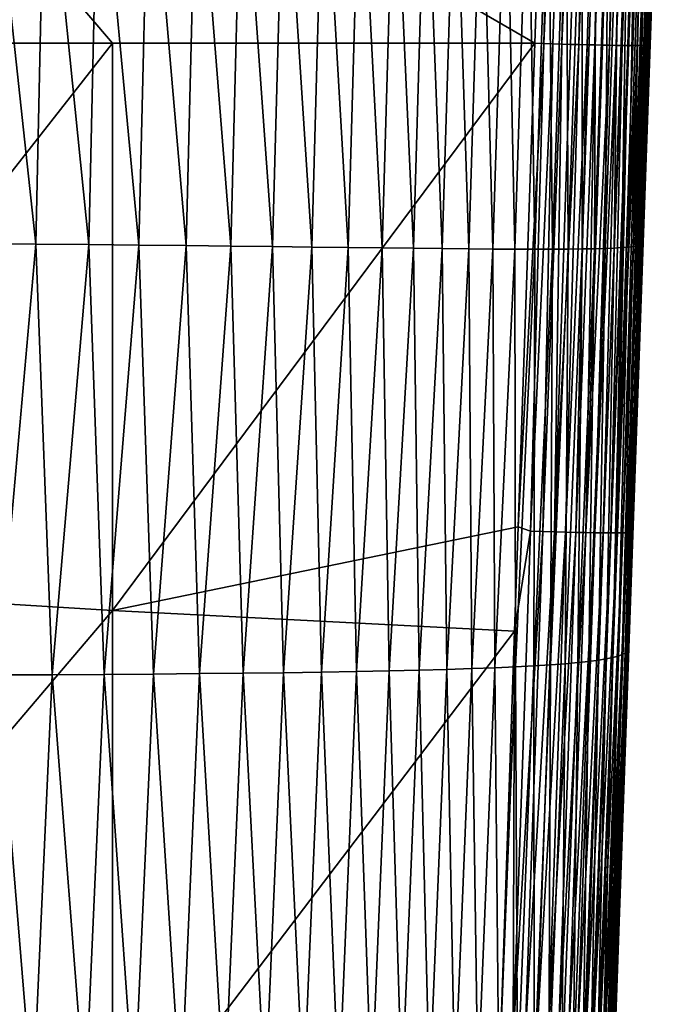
# Model space of a CAD drawing. Header units: metres. Extents: x -105 to 105, y -68 to 103.
# Tile 183 of 256: x 17.64 to 23.37, y -5.66 to 2.9. Entities that reach past the tile are written whole.
import ezdxf

# ---------------------------------------------------------------- set-up
doc = ezdxf.new("R2010")
doc.units = ezdxf.units.M
doc.layers.add('solid_FIT-BATH-150_SW0001_01', color=7, linetype='CONTINUOUS')

msp = doc.modelspace()

# ---------------------------------------------------------------- linework, layer by layer
at = {"layer": 'solid_FIT-BATH-150_SW0001_01'}
for points in [[(22.376991, 10.417808, 15.97524), (22.111496, 2.694452, 15.858294), (22.190546, 2.691736, 15.855152)], [(22.111496, 2.694452, 15.858294), (22.376991, 10.417808, 15.97524), (22.26894, 7.263175, 15.931311)], [(22.524687, 10.41392, 15.964398), (22.376991, 10.417808, 15.97524), (22.190546, 2.691736, 15.855152)], [(22.524687, 10.41392, 15.964398), (22.190546, 2.691736, 15.855152), (22.268578, 2.689167, 15.845895)], [(22.524687, 10.41392, 15.964398), (22.268578, 2.689167, 15.845895), (22.345261, 2.686755, 15.830613)], [(22.665611, 10.409516, 15.93294), (22.524687, 10.41392, 15.964398), (22.345261, 2.686755, 15.830613)], [(22.665611, 10.409516, 15.93294), (22.345261, 2.686755, 15.830613), (22.420334, 2.684508, 15.809402)], [(22.665611, 10.409516, 15.93294), (22.420334, 2.684508, 15.809402), (22.493443, 2.682434, 15.782382)], [(22.798286, 10.405647, 15.882386), (22.665611, 10.409516, 15.93294), (22.493443, 2.682434, 15.782382)], [(22.798286, 10.405647, 15.882386), (22.493443, 2.682434, 15.782382), (22.564207, 2.680541, 15.749717)], [(22.798286, 10.405647, 15.882386), (22.564207, 2.680541, 15.749717), (22.632395, 2.678836, 15.711503)], [(22.921164, 10.402345, 15.814282), (22.798286, 10.405647, 15.882386), (22.632395, 2.678836, 15.711503)], [(22.921164, 10.402345, 15.814282), (22.632395, 2.678836, 15.711503), (22.6975, 2.677331, 15.668002)], [(22.921164, 10.402345, 15.814282), (22.6975, 2.677331, 15.668002), (22.75901, 2.676037, 15.619562)], [(23.032696, 10.399642, 15.730171), (22.921164, 10.402345, 15.814282), (22.75901, 2.676037, 15.619562)], [(23.032696, 10.399642, 15.730171), (22.75901, 2.676037, 15.619562), (22.816748, 2.674959, 15.566303)], [(23.131334, 10.397572, 15.631596), (23.032696, 10.399642, 15.730171), (22.816748, 2.674959, 15.566303)], [(23.131334, 10.397572, 15.631596), (22.816748, 2.674959, 15.566303), (22.870157, 2.674109, 15.508703)], [(23.131334, 10.397572, 15.631596), (22.870157, 2.674109, 15.508703), (22.918762, 2.673492, 15.447314)], [(23.215536, 10.396166, 15.520099), (23.131334, 10.397572, 15.631596), (22.918762, 2.673492, 15.447314)], [(23.215536, 10.396166, 15.520099), (22.918762, 2.673492, 15.447314), (22.96244, 2.673111, 15.382312)], [(23.215536, 10.396166, 15.520099), (22.96244, 2.673111, 15.382312), (23.000841, 2.672968, 15.314213)], [(23.283751, 10.395457, 15.397225), (23.215536, 10.396166, 15.520099), (23.000841, 2.672968, 15.314213)], [(23.283751, 10.395457, 15.397225), (23.000841, 2.672968, 15.314213), (23.033705, 2.673064, 15.243522)], [(23.283751, 10.395457, 15.397225), (23.033705, 2.673064, 15.243522), (23.060932, 2.673398, 15.170468)], [(23.334433, 10.395478, 15.264518), (23.060932, 2.673398, 15.170468), (23.082357, 2.673966, 15.095455)], [(23.334433, 10.395478, 15.264518), (23.283751, 10.395457, 15.397225), (23.060932, 2.673398, 15.170468)], [(23.334433, 10.395478, 15.264518), (23.082357, 2.673966, 15.095455), (23.097857, 2.674765, 15.018848)], [(23.366034, 10.396261, 15.123519), (23.097857, 2.674765, 15.018848), (23.107347, 2.675794, 14.940907)], [(23.366034, 10.396261, 15.123519), (23.334433, 10.395478, 15.264518), (23.097857, 2.674765, 15.018848)], [(23.366034, 10.396261, 15.123519), (23.107347, 2.675794, 14.940907), (23.110899, 2.677051, 14.861631)], [(23.366034, 10.396261, 15.123519), (23.110899, 2.677051, 14.861631), (23.171978, 4.43564, 14.889696)], [(22.26894, 7.263175, 15.931311), (22.256767, 6.908752, 15.926054), (22.111496, 2.694452, 15.858294)], [(14.837858, 6.905784, 15.924593), (14.752053, 2.69447, 15.858294), (18.440989, 2.69447, 15.858294)], [(14.837858, 6.905784, 15.924593), (22.111496, 2.694452, 15.858294), (22.256767, 6.908752, 15.926054)], [(14.837858, 6.905784, 15.924593), (18.440989, 2.69447, 15.858294), (22.111496, 2.694452, 15.858294)], [(17.368149, 4.70998, -9.418926), (17.775635, 0.949087, -8.43522), (17.29084, 0.953946, -8.91123)], [(17.368149, 4.70998, -9.418926), (17.857176, 4.697771, -8.932014), (17.775635, 0.949087, -8.43522)], [(17.857176, 4.697771, -8.932014), (18.235731, 0.944267, -7.933753), (17.775635, 0.949087, -8.43522)], [(17.857176, 4.697771, -8.932014), (18.32127, 4.685335, -8.419056), (18.235731, 0.944267, -7.933753)], [(18.32127, 4.685335, -8.419056), (18.671335, 0.93953, -7.407274), (18.235731, 0.944267, -7.933753)], [(18.32127, 4.685335, -8.419056), (18.760641, 4.67274, -7.880507), (18.671335, 0.93953, -7.407274)], [(18.760641, 4.67274, -7.880507), (19.082653, 0.934919, -6.856222), (18.671335, 0.93953, -7.407274)], [(18.760641, 4.67274, -7.880507), (19.175488, 4.660053, -7.31682), (19.082653, 0.934919, -6.856222)], [(19.175488, 4.660053, -7.31682), (19.469896, 0.930476, -6.281038), (19.082653, 0.934919, -6.856222)], [(19.175488, 4.660053, -7.31682), (19.566017, 4.647344, -6.728452), (19.469896, 0.930476, -6.281038)], [(19.566017, 4.647344, -6.728452), (19.833267, 0.926245, -5.682162), (19.469896, 0.930476, -6.281038)], [(19.566017, 4.647344, -6.728452), (19.932436, 4.634678, -6.115856), (19.833267, 0.926245, -5.682162)], [(19.932436, 4.634678, -6.115856), (20.172998, 0.922268, -5.060039), (19.833267, 0.926245, -5.682162)], [(19.932436, 4.634678, -6.115856), (20.274969, 4.622125, -5.479493), (20.172998, 0.922268, -5.060039)], [(20.274969, 4.622125, -5.479493), (20.48955, 0.918584, -4.415155), (20.172998, 0.922268, -5.060039)], [(20.274969, 4.622125, -5.479493), (20.594105, 4.609751, -4.81986), (20.48955, 0.918584, -4.415155)], [(20.594105, 4.609751, -4.81986), (20.78356, 0.915233, -3.748026), (20.48955, 0.918584, -4.415155)], [(20.594105, 4.609751, -4.81986), (20.890486, 4.59762, -4.137482), (20.78356, 0.915233, -3.748026)], [(20.890486, 4.59762, -4.137482), (21.055664, 0.912253, -3.059169), (20.78356, 0.915233, -3.748026)], [(20.890486, 4.59762, -4.137482), (21.164751, 4.585799, -3.432883), (21.055664, 0.912253, -3.059169)], [(21.164751, 4.585799, -3.432883), (21.306503, 0.909682, -2.3491), (21.055664, 0.912253, -3.059169)], [(21.164751, 4.585799, -3.432883), (21.417543, 4.574353, -2.706588), (21.306503, 0.909682, -2.3491)], [(21.417543, 4.574353, -2.706588), (21.536715, 0.907558, -1.618337), (21.306503, 0.909682, -2.3491)], [(21.417543, 4.574353, -2.706588), (21.649508, 4.563348, -1.959119), (21.536715, 0.907558, -1.618337)], [(21.649508, 4.563348, -1.959119), (21.746937, 0.90592, -0.867395), (21.536715, 0.907558, -1.618337)], [(21.649508, 4.563348, -1.959119), (21.861282, 4.552848, -1.191002), (21.746937, 0.90592, -0.867395)], [(21.861282, 4.552848, -1.191002), (21.937809, 0.904807, -0.096791), (21.746937, 0.90592, -0.867395)], [(21.861282, 4.552848, -1.191002), (22.053514, 4.542921, -0.402759), (21.937809, 0.904807, -0.096791)], [(22.053514, 4.542921, -0.402759), (22.110029, 0.904251, 0.69305), (21.937809, 0.904807, -0.096791)], [(22.053514, 4.542921, -0.402759), (22.226921, 4.533622, 0.405209), (22.110029, 0.904251, 0.69305)], [(22.226921, 4.533622, 0.405209), (22.264452, 0.904271, 1.501929), (22.110029, 0.904251, 0.69305)], [(22.226921, 4.533622, 0.405209), (22.382374, 4.52499, 1.232728), (22.264452, 0.904271, 1.501929)], [(22.382374, 4.52499, 1.232728), (22.401949, 0.904888, 2.32968), (22.264452, 0.904271, 1.501929)], [(22.382374, 4.52499, 1.232728), (22.520756, 4.517062, 2.079648), (22.401949, 0.904888, 2.32968)], [(22.520756, 4.517062, 2.079648), (22.523394, 0.906117, 3.176136), (22.401949, 0.904888, 2.32968)], [(22.520756, 4.517062, 2.079648), (22.64295, 4.509877, 2.945821), (22.523394, 0.906117, 3.176136)], [(22.64295, 4.509877, 2.945821), (22.629662, 0.907979, 4.041131), (22.523394, 0.906117, 3.176136)], [(22.64295, 4.509877, 2.945821), (22.749842, 4.503472, 3.831096), (22.629662, 0.907979, 4.041131)], [(22.749842, 4.503472, 3.831096), (22.721624, 0.91049, 4.924497), (22.629662, 0.907979, 4.041131)], [(22.749842, 4.503472, 3.831096), (22.842314, 4.497884, 4.735324), (22.721624, 0.91049, 4.924497)], [(22.842314, 4.497884, 4.735324), (22.800159, 0.913669, 5.826069), (22.721624, 0.91049, 4.924497)], [(22.842314, 4.497884, 4.735324), (22.921249, 4.493151, 5.658355), (22.800159, 0.913669, 5.826069)], [(22.921249, 4.493151, 5.658355), (22.866138, 0.917533, 6.745726), (22.800159, 0.913669, 5.826069)], [(22.921249, 4.493151, 5.658355), (22.987539, 4.489305, 6.600121), (22.866138, 0.917533, 6.745726)], [(22.987539, 4.489305, 6.600121), (22.920465, 0.922074, 7.683803), (22.866138, 0.917533, 6.745726)], [(22.987539, 4.489305, 6.600121), (23.042101, 4.486344, 7.561071), (22.920465, 0.922074, 7.683803)], [(23.042101, 4.486344, 7.561071), (22.964058, 0.927278, 8.640903), (22.920465, 0.922074, 7.683803)], [(23.042101, 4.486344, 7.561071), (23.085867, 4.484252, 8.54187), (22.964058, 0.927278, 8.640903)], [(23.085867, 4.484252, 8.54187), (22.997829, 0.933125, 9.617629), (22.964058, 0.927278, 8.640903)], [(23.085867, 4.484252, 8.54187), (23.119768, 4.483013, 9.54318), (22.997829, 0.933125, 9.617629)], [(23.119768, 4.483013, 9.54318), (23.022697, 0.939598, 10.614588), (22.997829, 0.933125, 9.617629)], [(23.119768, 4.483013, 9.54318), (23.144737, 4.48261, 10.565667), (23.022697, 0.939598, 10.614588)], [(23.144737, 4.48261, 10.565667), (23.039581, 0.946679, 11.632381), (23.022697, 0.939598, 10.614588)], [(23.161707, 4.483027, 11.609992), (23.049393, 0.954352, 12.671617), (23.039581, 0.946679, 11.632381)], [(23.144737, 4.48261, 10.565667), (23.161707, 4.483027, 11.609992), (23.039581, 0.946679, 11.632381)], [(23.171608, 4.484249, 12.676821), (23.053051, 0.962597, 13.7329), (23.049393, 0.954352, 12.671617)], [(23.161707, 4.483027, 11.609992), (23.171608, 4.484249, 12.676821), (23.049393, 0.954352, 12.671617)], [(23.175371, 4.486259, 13.766829), (23.055058, 1.077209, 14.836222), (23.053051, 0.962597, 13.7329)], [(23.171608, 4.484249, 12.676821), (23.175371, 4.486259, 13.766829), (23.053051, 0.962597, 13.7329)], [(23.110899, 2.677051, 14.861631), (23.055058, 1.077209, 14.836222), (23.175371, 4.486259, 13.766829)], [(23.175371, 4.486259, 13.766829), (23.171978, 4.43564, 14.889696), (23.110899, 2.677051, 14.861631)], [(18.440989, 2.69447, 15.858294), (14.752053, 2.69447, 15.858294), (14.752053, -2.009921, 15.769717)], [(18.440989, -2.235483, 15.763967), (18.440989, 2.69447, 15.858294), (14.752053, -2.009921, 15.769717)], [(18.440989, -2.235483, 15.763967), (22.111496, 2.694452, 15.858294), (18.440989, 2.69447, 15.858294)], [(18.440989, -2.235483, 15.763967), (21.966936, -1.509875, 15.777846), (22.111496, 2.694452, 15.858294)], [(21.966936, -1.509875, 15.777846), (22.190546, 2.691736, 15.855152), (22.111496, 2.694452, 15.858294)], [(22.074083, -1.545154, 15.769984), (22.190546, 2.691736, 15.855152), (21.966936, -1.509875, 15.777846)], [(22.074083, -1.545154, 15.769984), (22.268578, 2.689167, 15.845895), (22.190546, 2.691736, 15.855152)], [(22.179253, -1.548494, 15.752773), (22.268578, 2.689167, 15.845895), (22.074083, -1.545154, 15.769984)], [(22.179253, -1.548494, 15.752773), (22.345261, 2.686755, 15.830613), (22.268578, 2.689167, 15.845895)], [(22.280449, -1.551478, 15.724914), (22.345261, 2.686755, 15.830613), (22.179253, -1.548494, 15.752773)], [(22.280449, -1.551478, 15.724914), (22.420334, 2.684508, 15.809402), (22.345261, 2.686755, 15.830613)], [(22.280449, -1.551478, 15.724914), (22.493443, 2.682434, 15.782382), (22.420334, 2.684508, 15.809402)], [(22.377066, -1.554099, 15.687007), (22.493443, 2.682434, 15.782382), (22.280449, -1.551478, 15.724914)], [(22.377066, -1.554099, 15.687007), (22.564207, 2.680541, 15.749717), (22.493443, 2.682434, 15.782382)], [(22.4685, -1.556346, 15.639657), (22.564207, 2.680541, 15.749717), (22.377066, -1.554099, 15.687007)], [(22.4685, -1.556346, 15.639657), (22.632395, 2.678836, 15.711503), (22.564207, 2.680541, 15.749717)], [(22.554144, -1.558212, 15.583468), (22.632395, 2.678836, 15.711503), (22.4685, -1.556346, 15.639657)], [(22.554144, -1.558212, 15.583468), (22.6975, 2.677331, 15.668002), (22.632395, 2.678836, 15.711503)], [(22.554144, -1.558212, 15.583468), (22.75901, 2.676037, 15.619562), (22.6975, 2.677331, 15.668002)], [(22.633394, -1.559686, 15.519044), (22.75901, 2.676037, 15.619562), (22.554144, -1.558212, 15.583468)], [(22.633394, -1.559686, 15.519044), (22.816748, 2.674959, 15.566303), (22.75901, 2.676037, 15.619562)], [(22.705641, -1.560761, 15.446987), (22.816748, 2.674959, 15.566303), (22.633394, -1.559686, 15.519044)], [(22.705641, -1.560761, 15.446987), (22.870157, 2.674109, 15.508703), (22.816748, 2.674959, 15.566303)], [(22.770283, -1.561426, 15.367901), (22.870157, 2.674109, 15.508703), (22.705641, -1.560761, 15.446987)], [(22.770283, -1.561426, 15.367901), (22.918762, 2.673492, 15.447314), (22.870157, 2.674109, 15.508703)], [(22.826712, -1.561674, 15.282389), (22.918762, 2.673492, 15.447314), (22.770283, -1.561426, 15.367901)], [(22.826712, -1.561674, 15.282389), (22.96244, 2.673111, 15.382312), (22.918762, 2.673492, 15.447314)], [(22.826712, -1.561674, 15.282389), (23.000841, 2.672968, 15.314213), (22.96244, 2.673111, 15.382312)], [(22.874323, -1.561494, 15.191054), (23.000841, 2.672968, 15.314213), (22.826712, -1.561674, 15.282389)], [(22.874323, -1.561494, 15.191054), (23.033705, 2.673064, 15.243522), (23.000841, 2.672968, 15.314213)], [(22.91251, -1.560878, 15.094501), (23.033705, 2.673064, 15.243522), (22.874323, -1.561494, 15.191054)], [(22.91251, -1.560878, 15.094501), (23.060932, 2.673398, 15.170468), (23.033705, 2.673064, 15.243522)], [(22.940668, -1.559817, 14.993332), (23.060932, 2.673398, 15.170468), (22.91251, -1.560878, 15.094501)], [(22.940668, -1.559817, 14.993332), (23.097857, 2.674765, 15.018848), (23.082357, 2.673966, 15.095455)], [(22.958191, -1.558302, 14.88815), (23.097857, 2.674765, 15.018848), (22.940668, -1.559817, 14.993332)], [(22.940668, -1.559817, 14.993332), (23.082357, 2.673966, 15.095455), (23.060932, 2.673398, 15.170468)], [(22.958191, -1.558302, 14.88815), (22.96558, -1.469968, 14.784131), (23.107347, 2.675794, 14.940907)], [(22.958191, -1.558302, 14.88815), (23.107347, 2.675794, 14.940907), (23.097857, 2.674765, 15.018848)], [(23.110899, 2.677051, 14.861631), (22.96558, -1.469968, 14.784131), (23.055058, 1.077209, 14.836222)], [(23.107347, 2.675794, 14.940907), (22.96558, -1.469968, 14.784131), (23.110899, 2.677051, 14.861631)], [(23.053051, 0.962597, 13.7329), (23.055058, 1.077209, 14.836222), (22.96558, -1.469968, 14.784131)], [(17.29084, 0.953946, -8.91123), (17.775635, 0.949087, -8.43522), (17.442198, -2.796118, -8.195851)], [(17.775635, 0.949087, -8.43522), (17.918861, -2.793619, -7.708847), (17.442198, -2.796118, -8.195851)], [(17.775635, 0.949087, -8.43522), (18.235731, 0.944267, -7.933753), (17.918861, -2.793619, -7.708847)], [(18.235731, 0.944267, -7.933753), (18.370316, -2.790802, -7.19629), (17.918861, -2.793619, -7.708847)], [(18.235731, 0.944267, -7.933753), (18.671335, 0.93953, -7.407274), (18.370316, -2.790802, -7.19629)], [(23.039581, 0.946679, 11.632381), (22.924732, -2.577046, 12.624836), (22.914148, -2.591215, 11.597713)], [(23.022697, 0.939598, 10.614588), (23.039581, 0.946679, 11.632381), (22.914148, -2.591215, 11.597713)], [(23.049393, 0.954352, 12.671617), (22.928894, -2.562501, 13.673356), (22.924732, -2.577046, 12.624836)], [(23.039581, 0.946679, 11.632381), (23.049393, 0.954352, 12.671617), (22.924732, -2.577046, 12.624836)], [(23.053051, 0.962597, 13.7329), (22.931376, -2.437702, 14.761799), (22.928894, -2.562501, 13.673356)], [(23.049393, 0.954352, 12.671617), (23.053051, 0.962597, 13.7329), (22.928894, -2.562501, 13.673356)], [(23.053051, 0.962597, 13.7329), (22.96558, -1.469968, 14.784131), (22.931376, -2.437702, 14.761799)], [(18.671335, 0.93953, -7.407274), (18.796783, -2.787646, -6.658639), (18.370316, -2.790802, -7.19629)], [(18.671335, 0.93953, -7.407274), (19.082653, 0.934919, -6.856222), (18.796783, -2.787646, -6.658639)], [(19.082653, 0.934919, -6.856222), (19.198488, -2.784132, -6.096352), (18.796783, -2.787646, -6.658639)], [(19.082653, 0.934919, -6.856222), (19.469896, 0.930476, -6.281038), (19.198488, -2.784132, -6.096352)], [(19.469896, 0.930476, -6.281038), (19.575653, -2.780242, -5.509886), (19.198488, -2.784132, -6.096352)], [(19.469896, 0.930476, -6.281038), (19.833267, 0.926245, -5.682162), (19.575653, -2.780242, -5.509886)], [(19.833267, 0.926245, -5.682162), (19.928501, -2.775954, -4.899699), (19.575653, -2.780242, -5.509886)], [(19.833267, 0.926245, -5.682162), (20.172998, 0.922268, -5.060039), (19.928501, -2.775954, -4.899699)], [(20.172998, 0.922268, -5.060039), (20.257366, -2.771251, -4.266272), (19.928501, -2.775954, -4.899699)], [(20.172998, 0.922268, -5.060039), (20.48955, 0.918584, -4.415155), (20.257366, -2.771251, -4.266272)], [(20.48955, 0.918584, -4.415155), (20.562872, -2.766121, -3.610142), (20.257366, -2.771251, -4.266272)], [(20.48955, 0.918584, -4.415155), (20.78356, 0.915233, -3.748026), (20.562872, -2.766121, -3.610142)], [(20.78356, 0.915233, -3.748026), (20.845682, -2.760549, -2.931857), (20.562872, -2.766121, -3.610142)], [(20.78356, 0.915233, -3.748026), (21.055664, 0.912253, -3.059169), (20.845682, -2.760549, -2.931857)], [(21.055664, 0.912253, -3.059169), (21.106472, -2.754524, -2.231963), (20.845682, -2.760549, -2.931857)], [(21.055664, 0.912253, -3.059169), (21.306503, 0.909682, -2.3491), (21.106472, -2.754524, -2.231963)], [(21.306503, 0.909682, -2.3491), (21.345905, -2.748033, -1.511008), (21.106472, -2.754524, -2.231963)], [(21.306503, 0.909682, -2.3491), (21.536715, 0.907558, -1.618337), (21.345905, -2.748033, -1.511008)], [(21.536715, 0.907558, -1.618337), (21.564651, -2.741063, -0.769539), (21.345905, -2.748033, -1.511008)], [(21.536715, 0.907558, -1.618337), (21.746937, 0.90592, -0.867395), (21.564651, -2.741063, -0.769539)], [(21.746937, 0.90592, -0.867395), (21.763382, -2.733602, -0.008103), (21.564651, -2.741063, -0.769539)], [(21.746937, 0.90592, -0.867395), (21.937809, 0.904807, -0.096791), (21.763382, -2.733602, -0.008103)], [(21.937809, 0.904807, -0.096791), (21.942781, -2.725637, 0.772778), (21.763382, -2.733602, -0.008103)], [(21.937809, 0.904807, -0.096791), (22.110029, 0.904251, 0.69305), (21.942781, -2.725637, 0.772778)], [(22.110029, 0.904251, 0.69305), (22.103685, -2.717166, 1.572798), (21.942781, -2.725637, 0.772778)], [(22.264452, 0.904271, 1.501929), (22.247007, -2.708189, 2.391749), (22.103685, -2.717166, 1.572798)], [(22.110029, 0.904251, 0.69305), (22.264452, 0.904271, 1.501929), (22.103685, -2.717166, 1.572798)], [(22.401949, 0.904888, 2.32968), (22.373653, -2.698706, 3.229429), (22.247007, -2.708189, 2.391749)], [(22.264452, 0.904271, 1.501929), (22.401949, 0.904888, 2.32968), (22.247007, -2.708189, 2.391749)], [(22.523394, 0.906117, 3.176136), (22.484531, -2.688719, 4.085631), (22.373653, -2.698706, 3.229429)], [(22.401949, 0.904888, 2.32968), (22.523394, 0.906117, 3.176136), (22.373653, -2.698706, 3.229429)], [(22.629662, 0.907979, 4.041131), (22.580555, -2.678227, 4.960152), (22.484531, -2.688719, 4.085631)], [(22.523394, 0.906117, 3.176136), (22.629662, 0.907979, 4.041131), (22.484531, -2.688719, 4.085631)], [(22.721624, 0.91049, 4.924497), (22.662632, -2.667231, 5.852786), (22.580555, -2.678227, 4.960152)], [(22.629662, 0.907979, 4.041131), (22.721624, 0.91049, 4.924497), (22.580555, -2.678227, 4.960152)], [(22.800159, 0.913669, 5.826069), (22.731672, -2.655732, 6.763338), (22.662632, -2.667231, 5.852786)], [(22.721624, 0.91049, 4.924497), (22.800159, 0.913669, 5.826069), (22.662632, -2.667231, 5.852786)], [(22.866138, 0.917533, 6.745726), (22.788601, -2.643739, 7.691929), (22.731672, -2.655732, 6.763338)], [(22.800159, 0.913669, 5.826069), (22.866138, 0.917533, 6.745726), (22.731672, -2.655732, 6.763338)], [(22.920465, 0.922074, 7.683803), (22.834364, -2.631271, 8.639099), (22.788601, -2.643739, 7.691929)], [(22.866138, 0.917533, 6.745726), (22.920465, 0.922074, 7.683803), (22.788601, -2.643739, 7.691929)], [(22.964058, 0.927278, 8.640903), (22.869911, -2.618347, 9.60541), (22.834364, -2.631271, 8.639099)], [(22.920465, 0.922074, 7.683803), (22.964058, 0.927278, 8.640903), (22.834364, -2.631271, 8.639099)], [(22.997829, 0.933125, 9.617629), (22.896191, -2.604989, 10.591427), (22.869911, -2.618347, 9.60541)], [(22.964058, 0.927278, 8.640903), (22.997829, 0.933125, 9.617629), (22.869911, -2.618347, 9.60541)], [(23.022697, 0.939598, 10.614588), (22.914148, -2.591215, 11.597713), (22.896191, -2.604989, 10.591427)], [(22.997829, 0.933125, 9.617629), (23.022697, 0.939598, 10.614588), (22.896191, -2.604989, 10.591427)], [(18.440989, -2.235483, 15.763967), (21.935667, -2.416482, 15.759037), (21.966936, -1.509875, 15.777846)], [(22.074083, -1.545154, 15.769984), (21.966936, -1.509875, 15.777846), (21.935667, -2.416482, 15.759037)], [(22.931376, -2.437702, 14.761799), (22.96558, -1.469968, 14.784131), (22.80637, -5.950078, 14.788831)], [(22.958191, -1.558302, 14.88815), (22.80637, -5.950078, 14.788831), (22.96558, -1.469968, 14.784131)], [(22.074083, -1.545154, 15.769984), (21.935667, -2.416482, 15.759037), (21.922541, -5.939455, 15.670693)], [(22.179253, -1.548494, 15.752773), (22.074083, -1.545154, 15.769984), (21.922541, -5.939455, 15.670693)], [(22.179253, -1.548494, 15.752773), (21.922541, -5.939455, 15.670693), (22.027679, -5.942758, 15.653444)], [(22.280449, -1.551478, 15.724914), (22.179253, -1.548494, 15.752773), (22.027679, -5.942758, 15.653444)], [(22.280449, -1.551478, 15.724914), (22.027679, -5.942758, 15.653444), (22.128845, -5.945673, 15.625553)], [(22.377066, -1.554099, 15.687007), (22.280449, -1.551478, 15.724914), (22.128845, -5.945673, 15.625553)], [(22.377066, -1.554099, 15.687007), (22.128845, -5.945673, 15.625553), (22.225433, -5.948193, 15.587624)], [(22.4685, -1.556346, 15.639657), (22.377066, -1.554099, 15.687007), (22.225433, -5.948193, 15.587624)], [(22.4685, -1.556346, 15.639657), (22.225433, -5.948193, 15.587624), (22.316837, -5.950311, 15.540258)], [(22.554144, -1.558212, 15.583468), (22.4685, -1.556346, 15.639657), (22.316837, -5.950311, 15.540258)], [(22.554144, -1.558212, 15.583468), (22.316837, -5.950311, 15.540258), (22.402452, -5.95202, 15.484059)], [(22.633394, -1.559686, 15.519044), (22.554144, -1.558212, 15.583468), (22.402452, -5.95202, 15.484059)], [(22.633394, -1.559686, 15.519044), (22.402452, -5.95202, 15.484059), (22.481674, -5.953312, 15.419631)], [(22.705641, -1.560761, 15.446987), (22.633394, -1.559686, 15.519044), (22.481674, -5.953312, 15.419631)], [(22.705641, -1.560761, 15.446987), (22.481674, -5.953312, 15.419631), (22.553898, -5.95418, 15.347575)], [(22.770283, -1.561426, 15.367901), (22.705641, -1.560761, 15.446987), (22.553898, -5.95418, 15.347575)], [(22.770283, -1.561426, 15.367901), (22.553898, -5.95418, 15.347575), (22.618517, -5.954617, 15.268496)], [(22.826712, -1.561674, 15.282389), (22.770283, -1.561426, 15.367901), (22.618517, -5.954617, 15.268496)], [(22.826712, -1.561674, 15.282389), (22.618517, -5.954617, 15.268496), (22.674927, -5.954615, 15.182994)], [(22.874323, -1.561494, 15.191054), (22.674927, -5.954615, 15.182994), (22.722523, -5.954168, 15.091674)], [(22.874323, -1.561494, 15.191054), (22.826712, -1.561674, 15.282389), (22.674927, -5.954615, 15.182994)], [(22.91251, -1.560878, 15.094501), (22.722523, -5.954168, 15.091674), (22.760698, -5.953267, 14.995138)], [(22.91251, -1.560878, 15.094501), (22.874323, -1.561494, 15.191054), (22.722523, -5.954168, 15.091674)], [(22.940668, -1.559817, 14.993332), (22.760698, -5.953267, 14.995138), (22.788849, -5.951907, 14.89399)], [(22.940668, -1.559817, 14.993332), (22.91251, -1.560878, 15.094501), (22.760698, -5.953267, 14.995138)], [(22.958191, -1.558302, 14.88815), (22.788849, -5.951907, 14.89399), (22.80637, -5.950078, 14.788831)], [(22.958191, -1.558302, 14.88815), (22.940668, -1.559817, 14.993332), (22.788849, -5.951907, 14.89399)], [(18.440989, -2.235483, 15.763967), (14.752053, -2.009921, 15.769717), (14.752053, -6.575116, 15.670252)], [(18.440989, -7.012605, 15.657463), (18.440989, -2.235483, 15.763967), (14.752053, -6.575116, 15.670252)], [(18.440989, -7.012605, 15.657463), (21.935667, -2.416482, 15.759037), (18.440989, -2.235483, 15.763967)], [(18.440989, -7.012605, 15.657463), (21.815643, -5.890268, 15.681838), (21.935667, -2.416482, 15.759037)], [(21.935667, -2.416482, 15.759037), (21.815643, -5.890268, 15.681838), (21.922541, -5.939455, 15.670693)], [(22.80637, -5.950078, 14.788831), (22.809177, -5.862795, 14.68343), (22.931376, -2.437702, 14.761799)], [(22.928894, -2.562501, 13.673356), (22.931376, -2.437702, 14.761799), (22.809177, -5.862795, 14.68343)], [(22.928894, -2.562501, 13.673356), (22.805996, -5.951259, 14.681437), (22.802549, -6.08724, 13.61477)], [(22.924732, -2.577046, 12.624836), (22.928894, -2.562501, 13.673356), (22.802549, -6.08724, 13.61477)], [(22.809177, -5.862795, 14.68343), (22.805996, -5.951259, 14.681437), (22.928894, -2.562501, 13.673356)], [(22.788601, -2.643739, 7.691929), (22.703028, -6.186954, 8.705822), (22.656017, -6.206213, 7.779902)], [(22.731672, -2.655732, 6.763338), (22.788601, -2.643739, 7.691929), (22.656017, -6.206213, 7.779902)], [(22.834364, -2.631271, 8.639099), (22.739746, -6.167439, 9.649715), (22.703028, -6.186954, 8.705822)], [(22.788601, -2.643739, 7.691929), (22.834364, -2.631271, 8.639099), (22.703028, -6.186954, 8.705822)], [(22.869911, -2.618347, 9.60541), (22.767117, -6.147688, 10.612069), (22.739746, -6.167439, 9.649715)], [(22.834364, -2.631271, 8.639099), (22.869911, -2.618347, 9.60541), (22.739746, -6.167439, 9.649715)], [(22.896191, -2.604989, 10.591427), (22.786079, -6.127724, 11.593371), (22.767117, -6.147688, 10.612069)], [(22.869911, -2.618347, 9.60541), (22.896191, -2.604989, 10.591427), (22.767117, -6.147688, 10.612069)], [(22.914148, -2.591215, 11.597713), (22.797575, -6.107568, 12.594109), (22.786079, -6.127724, 11.593371)], [(22.896191, -2.604989, 10.591427), (22.914148, -2.591215, 11.597713), (22.786079, -6.127724, 11.593371)], [(22.924732, -2.577046, 12.624836), (22.802549, -6.08724, 13.61477), (22.797575, -6.107568, 12.594109)], [(22.914148, -2.591215, 11.597713), (22.924732, -2.577046, 12.624836), (22.797575, -6.107568, 12.594109)], [(21.564651, -2.741063, -0.769539), (21.763382, -2.733602, -0.008103), (21.616917, -6.364699, 0.233918)], [(21.763382, -2.733602, -0.008103), (21.798088, -6.348638, 1.000193), (21.616917, -6.364699, 0.233918)], [(21.763382, -2.733602, -0.008103), (21.942781, -2.725637, 0.772778), (21.798088, -6.348638, 1.000193)], [(21.942781, -2.725637, 0.772778), (21.960707, -6.332145, 1.785089), (21.798088, -6.348638, 1.000193)], [(21.942781, -2.725637, 0.772778), (22.103685, -2.717166, 1.572798), (21.960707, -6.332145, 1.785089)], [(22.103685, -2.717166, 1.572798), (22.105682, -6.31524, 2.588353), (21.960707, -6.332145, 1.785089)], [(22.103685, -2.717166, 1.572798), (22.247007, -2.708189, 2.391749), (22.105682, -6.31524, 2.588353)], [(22.247007, -2.708189, 2.391749), (22.233925, -6.297942, 3.409736), (22.105682, -6.31524, 2.588353)], [(22.373653, -2.698706, 3.229429), (22.346344, -6.28027, 4.248988), (22.233925, -6.297942, 3.409736)], [(22.247007, -2.708189, 2.391749), (22.373653, -2.698706, 3.229429), (22.233925, -6.297942, 3.409736)], [(22.484531, -2.688719, 4.085631), (22.443851, -6.262241, 5.105859), (22.346344, -6.28027, 4.248988)], [(22.373653, -2.698706, 3.229429), (22.484531, -2.688719, 4.085631), (22.346344, -6.28027, 4.248988)], [(22.580555, -2.678227, 4.960152), (22.527359, -6.243876, 5.980103), (22.443851, -6.262241, 5.105859)], [(22.484531, -2.688719, 4.085631), (22.580555, -2.678227, 4.960152), (22.443851, -6.262241, 5.105859)], [(22.662632, -2.667231, 5.852786), (22.597775, -6.225194, 6.871468), (22.527359, -6.243876, 5.980103)], [(22.580555, -2.678227, 4.960152), (22.662632, -2.667231, 5.852786), (22.527359, -6.243876, 5.980103)], [(22.731672, -2.655732, 6.763338), (22.656017, -6.206213, 7.779902), (22.597775, -6.225194, 6.871468)], [(22.662632, -2.667231, 5.852786), (22.731672, -2.655732, 6.763338), (22.597775, -6.225194, 6.871468)], [(17.442198, -2.796118, -8.195851), (17.74979, -6.518979, -7.318012), (17.271269, -6.528338, -7.794373)], [(17.442198, -2.796118, -8.195851), (17.918861, -2.793619, -7.708847), (17.74979, -6.518979, -7.318012)], [(17.918861, -2.793619, -7.708847), (18.20311, -6.509059, -6.816335), (17.74979, -6.518979, -7.318012)], [(17.918861, -2.793619, -7.708847), (18.370316, -2.790802, -7.19629), (18.20311, -6.509059, -6.816335)], [(18.370316, -2.790802, -7.19629), (18.631456, -6.498585, -6.289808), (18.20311, -6.509059, -6.816335)], [(18.370316, -2.790802, -7.19629), (18.796783, -2.787646, -6.658639), (18.631456, -6.498585, -6.289808)], [(18.796783, -2.787646, -6.658639), (19.035063, -6.487559, -5.738898), (18.631456, -6.498585, -6.289808)], [(18.796783, -2.787646, -6.658639), (19.198488, -2.784132, -6.096352), (19.035063, -6.487559, -5.738898)], [(19.198488, -2.784132, -6.096352), (19.414162, -6.475986, -5.164072), (19.035063, -6.487559, -5.738898)], [(19.198488, -2.784132, -6.096352), (19.575653, -2.780242, -5.509886), (19.414162, -6.475986, -5.164072)], [(19.575653, -2.780242, -5.509886), (19.768984, -6.46387, -4.565795), (19.414162, -6.475986, -5.164072)], [(19.575653, -2.780242, -5.509886), (19.928501, -2.775954, -4.899699), (19.768984, -6.46387, -4.565795)], [(19.928501, -2.775954, -4.899699), (20.099817, -6.451216, -3.944548), (19.768984, -6.46387, -4.565795)], [(19.928501, -2.775954, -4.899699), (20.257366, -2.771251, -4.266272), (20.099817, -6.451216, -3.944548)], [(20.257366, -2.771251, -4.266272), (20.407246, -6.438035, -3.300878), (20.099817, -6.451216, -3.944548)], [(20.257366, -2.771251, -4.266272), (20.562872, -2.766121, -3.610142), (20.407246, -6.438035, -3.300878)], [(20.562872, -2.766121, -3.610142), (20.691942, -6.424342, -2.635353), (20.407246, -6.438035, -3.300878)], [(20.562872, -2.766121, -3.610142), (20.845682, -2.760549, -2.931857), (20.691942, -6.424342, -2.635353)], [(20.845682, -2.760549, -2.931857), (20.954584, -6.410148, -1.948542), (20.691942, -6.424342, -2.635353)], [(20.845682, -2.760549, -2.931857), (21.106472, -2.754524, -2.231963), (20.954584, -6.410148, -1.948542)], [(21.106472, -2.754524, -2.231963), (21.195843, -6.395468, -1.241014), (20.954584, -6.410148, -1.948542)], [(21.106472, -2.754524, -2.231963), (21.345905, -2.748033, -1.511008), (21.195843, -6.395468, -1.241014)], [(21.345905, -2.748033, -1.511008), (21.416397, -6.380314, -0.513338), (21.195843, -6.395468, -1.241014)], [(21.345905, -2.748033, -1.511008), (21.564651, -2.741063, -0.769539), (21.416397, -6.380314, -0.513338)], [(21.564651, -2.741063, -0.769539), (21.616917, -6.364699, 0.233918), (21.416397, -6.380314, -0.513338)]]:
    msp.add_3dface(points, dxfattribs=at)

doc.saveas('drawing.dxf')
